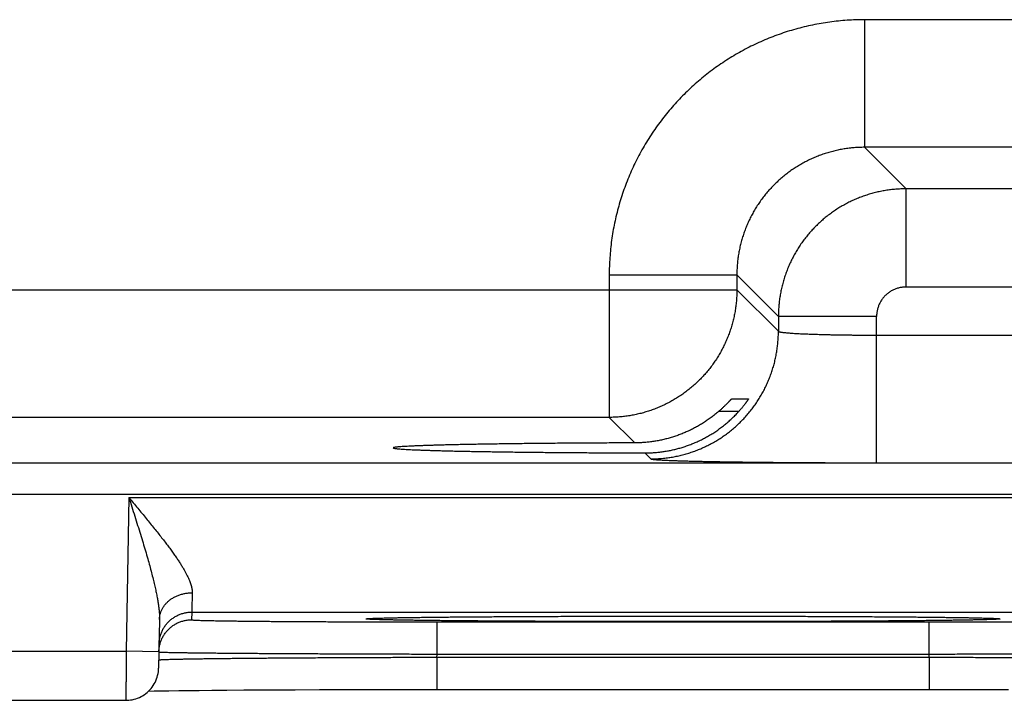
# Model space of a CAD drawing. Header units: inches. Extents: x 0 to 34, y 0 to 22.
# Tile 63 of 105: x 16.155 to 16.756, y 15.451 to 15.866. Entities that reach past the tile are written whole.
import ezdxf

# ---------------------------------------------------------------- set-up
doc = ezdxf.new("R2010")
doc.units = ezdxf.units.IN
doc.header["$LTSCALE"] = 1.87
doc.header["$MEASUREMENT"] = 0
doc.layers.get('0').update_dxf_attribs({"linetype": 'CONTINUOUS'})

msp = doc.modelspace()

# ---------------------------------------------------------------- linework, layer by layer
at = {"color": 7, "linetype": 'CONTINUOUS'}
for p, q in [((16.82137, 15.86637), (16.67106, 15.86637)), ((16.67106, 15.86637), (16.67106, 15.78839)), ((16.82137, 15.78839), (16.67106, 15.78839)), ((16.67106, 15.78839), (16.69643, 15.76302)), ((16.796, 15.76302), (16.69643, 15.76302)), ((16.69643, 15.70303), (16.69643, 15.76302)), ((16.51508, 15.7104), (16.59307, 15.7104)), ((16.51508, 15.7104), (16.51508, 15.62339)), ((16.59307, 15.7104), (16.61844, 15.68503)), ((16.59307, 15.7104), (16.59307, 15.70137)), ((15.96936, 15.70137), (16.59307, 15.70137)), ((16.59307, 15.70137), (16.61844, 15.676)), ((16.796, 15.70303), (16.69643, 15.70303)), ((16.67843, 15.68503), (16.61844, 15.68503)), ((16.61844, 15.68503), (16.61844, 15.676)), ((16.67843, 15.59565), (16.67843, 15.68503)), ((16.67843, 15.67364), (16.814, 15.67364)), ((16.58982, 15.63461), (16.60012, 15.63461)), ((16.59414, 15.62687), (16.58178, 15.62687)), ((16.51508, 15.62339), (16.04735, 15.62339)), ((16.51508, 15.62339), (16.53068, 15.60778)), ((16.5368, 15.60167), (16.54045, 15.59802)), ((13.33862, 15.59557), (20.72891, 15.59557)), ((16.67843, 15.59565), (16.814, 15.59565)), ((13.33862, 15.57655), (20.72891, 15.57655)), ((16.22154, 15.5744), (16.2199, 15.4805)), ((16.22154, 15.5744), (16.89889, 15.5744)), ((16.24025, 15.49991), (16.23973, 15.47016)), ((16.25998, 15.5044), (16.2599, 15.49972)), ((16.25998, 15.5044), (16.86045, 15.5044)), ((16.36874, 15.50048), (16.36874, 15.50048)), ((16.36874, 15.50048), (16.36876, 15.50048)), ((16.36876, 15.50048), (16.36883, 15.50049)), ((16.36883, 15.50049), (16.36895, 15.5005)), ((16.36895, 15.5005), (16.36912, 15.50051)), ((16.36912, 15.50051), (16.36934, 15.50052)), ((16.36934, 15.50052), (16.3696, 15.50054)), ((16.3696, 15.50054), (16.37007, 15.50056)), ((16.37007, 15.50056), (16.37065, 15.50059)), ((16.37065, 15.50059), (16.37157, 15.50063)), ((16.37157, 15.50063), (16.37268, 15.50067)), ((16.37268, 15.50067), (16.37438, 15.50073)), ((16.37438, 15.50073), (16.37661, 15.50079)), ((16.37661, 15.50079), (16.37968, 15.50087)), ((16.37968, 15.50087), (16.3828, 15.50093)), ((16.3828, 15.50093), (16.38663, 15.50101)), ((16.38663, 15.50101), (16.39133, 15.50108)), ((16.39133, 15.50108), (16.39706, 15.50117)), ((16.39706, 15.50117), (16.40397, 15.50126)), ((16.40397, 15.50126), (16.41234, 15.50135)), ((16.41234, 15.50135), (16.41983, 15.50142)), ((16.41983, 15.50142), (16.42876, 15.5015)), ((16.42876, 15.5015), (16.43982, 15.50158)), ((16.43982, 15.50158), (16.44899, 15.50164)), ((16.44899, 15.50164), (16.45949, 15.5017)), ((16.45949, 15.5017), (16.47039, 15.50176)), ((16.47039, 15.50176), (16.48162, 15.5018)), ((16.48162, 15.5018), (16.49319, 15.50184)), ((16.49319, 15.50184), (16.50502, 15.50188)), ((16.50502, 15.50188), (16.51709, 15.50191)), ((16.51709, 15.50191), (16.52935, 15.50193)), ((16.52935, 15.50193), (16.54173, 15.50194)), ((16.54173, 15.50194), (16.55419, 15.50195)), ((16.55419, 15.50195), (16.56622, 15.50195)), ((16.56622, 15.50195), (16.57867, 15.50194)), ((16.57867, 15.50194), (16.59104, 15.50193)), ((16.59104, 15.50193), (16.60328, 15.50191)), ((16.60328, 15.50191), (16.61535, 15.50188)), ((16.61535, 15.50188), (16.62719, 15.50184)), ((16.62719, 15.50184), (16.63876, 15.5018)), ((16.63876, 15.5018), (16.64999, 15.50176)), ((16.64999, 15.50176), (16.66083, 15.5017)), ((16.66083, 15.5017), (16.67131, 15.50164)), ((16.67131, 15.50164), (16.68083, 15.50158)), ((16.68083, 15.50158), (16.69279, 15.50149)), ((16.69279, 15.50149), (16.7023, 15.50141)), ((16.7023, 15.50141), (16.71009, 15.50133)), ((16.71009, 15.50133), (16.71671, 15.50125)), ((16.71671, 15.50125), (16.72242, 15.50118)), ((16.72242, 15.50118), (16.72877, 15.50109)), ((16.72877, 15.50109), (16.73385, 15.501)), ((16.73385, 15.501), (16.7379, 15.50093)), ((16.7379, 15.50093), (16.7412, 15.50086)), ((16.7412, 15.50086), (16.74389, 15.50079)), ((16.74389, 15.50079), (16.74604, 15.50073)), ((16.74604, 15.50073), (16.74773, 15.50067)), ((16.74773, 15.50067), (16.74907, 15.50062)), ((16.74907, 15.50062), (16.74987, 15.50059)), ((16.74987, 15.50059), (16.75051, 15.50056)), ((16.75051, 15.50056), (16.75085, 15.50054)), ((16.75085, 15.50054), (16.75112, 15.50052)), ((16.75112, 15.50052), (16.75134, 15.50051)), ((16.75134, 15.50051), (16.7515, 15.50049)), ((16.75166, 15.50048), (16.75169, 15.50048)), ((16.40985, 15.49841), (16.71058, 15.49841)), ((16.40985, 15.47876), (16.40985, 15.49841)), ((16.71058, 15.47876), (16.71058, 15.49841)), ((15.97053, 15.4805), (16.2199, 15.4805)), ((16.2399, 15.48016), (16.2199, 15.4805)), ((16.40982, 15.47683), (16.71061, 15.47683)), ((16.40982, 15.47683), (16.40982, 15.45718)), ((16.40985, 15.47876), (16.71058, 15.47876)), ((16.71062, 15.47683), (16.71062, 15.45718)), ((16.24596, 15.45636), (16.25207, 15.45645)), ((16.25207, 15.45645), (16.25788, 15.45652)), ((16.25788, 15.45652), (16.26458, 15.45659)), ((16.26458, 15.45659), (16.27234, 15.45667)), ((16.27234, 15.45667), (16.28136, 15.45675)), ((16.28136, 15.45675), (16.29188, 15.45682)), ((16.29188, 15.45682), (16.30094, 15.45688)), ((16.30094, 15.45688), (16.31124, 15.45694)), ((16.31124, 15.45694), (16.32325, 15.457)), ((16.32325, 15.457), (16.33797, 15.45706)), ((16.33797, 15.45706), (16.34948, 15.4571)), ((16.34948, 15.4571), (16.36136, 15.45713)), ((16.36136, 15.45713), (16.37332, 15.45715)), ((16.37332, 15.45715), (16.38547, 15.45717)), ((16.38547, 15.45717), (16.39773, 15.45718)), ((16.39773, 15.45718), (16.71062, 15.45718)), ((16.71062, 15.45718), (16.72268, 15.45718)), ((16.72268, 15.45718), (16.73493, 15.45717)), ((16.73493, 15.45717), (16.74708, 15.45715)), ((16.74708, 15.45715), (16.75907, 15.45713)), ((15.9707, 15.4505), (16.21973, 15.4505)), ((16.23364, 15.45614), (16.23702, 15.45621)), ((16.23702, 15.45621), (16.24104, 15.45628)), ((16.24104, 15.45628), (16.24596, 15.45636))]:
    msp.add_line(p, q, dxfattribs=at)
for points in [[(16.7515, 15.50049), (16.75162, 15.50049), (16.75166, 15.50048)], [(16.21973, 15.4505), (16.2203, 15.45051), (16.22143, 15.45058), (16.22255, 15.4507), (16.22366, 15.45089), (16.22476, 15.45115), (16.22585, 15.45146), (16.22691, 15.45184), (16.22795, 15.45227), (16.22897, 15.45277), (16.22996, 15.45332), (16.23091, 15.45392), (16.23183, 15.45458), (16.23271, 15.45529), (16.23355, 15.45604), (16.23434, 15.45685), (16.23509, 15.45769), (16.23579, 15.45858), (16.23643, 15.45951), (16.23703, 15.46047), (16.23757, 15.46146), (16.23805, 15.46248), (16.23847, 15.46353), (16.23884, 15.4646), (16.23914, 15.46569), (16.23938, 15.46679), (16.23956, 15.4679), (16.23967, 15.46903), (16.23973, 15.47016)]]:
    msp.add_lwpolyline(points, dxfattribs=at)
for points, knots in [([(16.67106, 15.86637), (16.66929, 15.86637), (16.66575, 15.86631), (16.66043, 15.86604), (16.65513, 15.86559), (16.64984, 15.86495), (16.64457, 15.86414), (16.63934, 15.86315), (16.63414, 15.86197), (16.62899, 15.86063), (16.62388, 15.8591), (16.61883, 15.8574), (16.61384, 15.85553), (16.60892, 15.85349), (16.60407, 15.85129), (16.59929, 15.84892), (16.59461, 15.84639), (16.59001, 15.8437), (16.5855, 15.84085), (16.5811, 15.83786), (16.5768, 15.83471), (16.57261, 15.83142), (16.56853, 15.82799), (16.56458, 15.82442), (16.56075, 15.82072), (16.55704, 15.81688), (16.55348, 15.81293), (16.55004, 15.80885), (16.54675, 15.80466), (16.5436, 15.80037), (16.54061, 15.79596), (16.53776, 15.79146), (16.53507, 15.78686), (16.53254, 15.78217), (16.53017, 15.7774), (16.52797, 15.77255), (16.52593, 15.76762), (16.52406, 15.76263), (16.52236, 15.75758), (16.52083, 15.75248), (16.51949, 15.74732), (16.51831, 15.74212), (16.51732, 15.73689), (16.5165, 15.73162), (16.51587, 15.72633), (16.51542, 15.72103), (16.51515, 15.71571), (16.51508, 15.71217), (16.51508, 15.7104)], [0, 0, 0, 0, 0.021679, 0.043391, 0.065125, 0.086868, 0.108612, 0.130348, 0.152083, 0.173825, 0.195576, 0.217329, 0.239078, 0.260824, 0.282566, 0.304307, 0.326048, 0.34779, 0.369532, 0.391275, 0.413018, 0.43476, 0.456502, 0.478244, 0.499987, 0.521728, 0.54347, 0.565212, 0.586954, 0.608697, 0.63044, 0.652182, 0.673925, 0.695668, 0.717409, 0.73915, 0.760892, 0.782639, 0.804392, 0.826144, 0.847888, 0.869627, 0.891369, 0.913118, 0.934866, 0.956604, 0.978319, 1, 1, 1, 1]), ([(16.67106, 15.78839), (16.67001, 15.78839), (16.66792, 15.78834), (16.66478, 15.78816), (16.66165, 15.78784), (16.65854, 15.7874), (16.65545, 15.78683), (16.65238, 15.78614), (16.64935, 15.78533), (16.64635, 15.7844), (16.64339, 15.78334), (16.64047, 15.78217), (16.63761, 15.78088), (16.6348, 15.77948), (16.63205, 15.77797), (16.62936, 15.77634), (16.62674, 15.77461), (16.62419, 15.77277), (16.62172, 15.77084), (16.61932, 15.7688), (16.61702, 15.76667), (16.61479, 15.76445), (16.61266, 15.76214), (16.61063, 15.75975), (16.60869, 15.75728), (16.60686, 15.75473), (16.60512, 15.75211), (16.6035, 15.74942), (16.60198, 15.74667), (16.60058, 15.74386), (16.59929, 15.74099), (16.59812, 15.73808), (16.59706, 15.73512), (16.59613, 15.73212), (16.59531, 15.72908), (16.59462, 15.72601), (16.59406, 15.72292), (16.59362, 15.71981), (16.5933, 15.71668), (16.59311, 15.71354), (16.59307, 15.71145), (16.59307, 15.7104)], [0, 0, 0, 0, 0.025651, 0.0513, 0.076947, 0.102591, 0.128237, 0.153883, 0.179527, 0.205168, 0.230806, 0.256442, 0.282076, 0.307709, 0.333341, 0.358973, 0.384606, 0.410237, 0.435867, 0.461498, 0.487129, 0.512759, 0.538389, 0.564021, 0.589654, 0.615288, 0.640922, 0.666557, 0.692194, 0.717832, 0.74347, 0.769112, 0.794758, 0.820409, 0.846064, 0.871721, 0.897376, 0.923029, 0.948682, 0.974339, 1, 1, 1, 1]), ([(16.69643, 15.76302), (16.69538, 15.76302), (16.69329, 15.76297), (16.69015, 15.76278), (16.68702, 15.76247), (16.68391, 15.76202), (16.68082, 15.76146), (16.67776, 15.76076), (16.67472, 15.75995), (16.67172, 15.75901), (16.66876, 15.75796), (16.66584, 15.75678), (16.66298, 15.75549), (16.66017, 15.75409), (16.65742, 15.75257), (16.65473, 15.75095), (16.65211, 15.74922), (16.64957, 15.74738), (16.64709, 15.74544), (16.6447, 15.74341), (16.64239, 15.74128), (16.64017, 15.73906), (16.63804, 15.73675), (16.63601, 15.73436), (16.63407, 15.73188), (16.63223, 15.72933), (16.6305, 15.72671), (16.62887, 15.72402), (16.62736, 15.72127), (16.62595, 15.71846), (16.62466, 15.71559), (16.62349, 15.71268), (16.62244, 15.70972), (16.6215, 15.70672), (16.62069, 15.70368), (16.62, 15.70062), (16.61943, 15.69753), (16.61899, 15.69442), (16.61867, 15.6913), (16.61848, 15.68817), (16.61844, 15.68607), (16.61844, 15.68503)], [0, 0, 0, 0, 0.025649, 0.051299, 0.076949, 0.102599, 0.12825, 0.153902, 0.179554, 0.205206, 0.230861, 0.256516, 0.282163, 0.307798, 0.333428, 0.359062, 0.384696, 0.410327, 0.435953, 0.461578, 0.487206, 0.512843, 0.538488, 0.564134, 0.589778, 0.615424, 0.641077, 0.666731, 0.692383, 0.718035, 0.74369, 0.769342, 0.794985, 0.820622, 0.846261, 0.871901, 0.897532, 0.923151, 0.948764, 0.974379, 1, 1, 1, 1]), ([(16.59307, 15.70137), (16.59307, 15.70033), (16.59303, 15.69823), (16.59284, 15.6951), (16.59252, 15.69197), (16.59208, 15.68886), (16.59151, 15.68577), (16.59082, 15.68271), (16.59001, 15.67967), (16.58907, 15.67667), (16.58802, 15.67371), (16.58684, 15.6708), (16.58555, 15.66794), (16.58415, 15.66513), (16.58263, 15.66237), (16.58101, 15.65969), (16.57928, 15.65706), (16.57744, 15.65452), (16.5755, 15.65204), (16.57346, 15.64965), (16.57133, 15.64734), (16.56911, 15.64512), (16.5668, 15.64299), (16.56441, 15.64095), (16.56194, 15.63902), (16.55939, 15.63718), (16.55677, 15.63545), (16.55408, 15.63382), (16.55133, 15.63231), (16.54852, 15.6309), (16.54565, 15.62961), (16.54274, 15.62844), (16.53978, 15.62738), (16.53678, 15.62645), (16.53375, 15.62563), (16.53068, 15.62494), (16.52759, 15.62438), (16.52448, 15.62394), (16.52136, 15.62362), (16.51822, 15.62343), (16.51613, 15.62339), (16.51508, 15.62339)], [0, 0, 0, 0, 0.02564, 0.05128, 0.076921, 0.102562, 0.128203, 0.153844, 0.179486, 0.205128, 0.23077, 0.256413, 0.282055, 0.307698, 0.333341, 0.358984, 0.384628, 0.410271, 0.435915, 0.461558, 0.487202, 0.512845, 0.538489, 0.564132, 0.589776, 0.615419, 0.641062, 0.666705, 0.692348, 0.71799, 0.743634, 0.769276, 0.794917, 0.820558, 0.846199, 0.871842, 0.897484, 0.923122, 0.948753, 0.974378, 1, 1, 1, 1]), ([(16.69643, 15.70303), (16.69608, 15.70303), (16.69539, 15.703), (16.69435, 15.70292), (16.69332, 15.70276), (16.69229, 15.70255), (16.69128, 15.70228), (16.69028, 15.70195), (16.6893, 15.70157), (16.68835, 15.70112), (16.68743, 15.70063), (16.68654, 15.70008), (16.68568, 15.69947), (16.68486, 15.69882), (16.68407, 15.69813), (16.68333, 15.69739), (16.68263, 15.6966), (16.68198, 15.69578), (16.68138, 15.69492), (16.68083, 15.69403), (16.68034, 15.69311), (16.67989, 15.69216), (16.67951, 15.69118), (16.67918, 15.69018), (16.67891, 15.68917), (16.67869, 15.68814), (16.67854, 15.68711), (16.67845, 15.68607), (16.67843, 15.68537), (16.67843, 15.68503)], [0, 0, 0, 0, 0.036709, 0.073587, 0.110586, 0.147665, 0.184784, 0.221901, 0.258985, 0.296046, 0.333105, 0.370177, 0.407259, 0.444342, 0.481418, 0.518492, 0.55557, 0.592653, 0.629736, 0.666809, 0.703866, 0.740926, 0.778015, 0.815145, 0.85228, 0.889378, 0.926393, 0.963283, 1, 1, 1, 1]), ([(16.54045, 15.59802), (16.5415, 15.59802), (16.54359, 15.59806), (16.54673, 15.59825), (16.54985, 15.59857), (16.55296, 15.59901), (16.55605, 15.59958), (16.55912, 15.60027), (16.56215, 15.60108), (16.56515, 15.60202), (16.56811, 15.60307), (16.57103, 15.60424), (16.57389, 15.60553), (16.5767, 15.60694), (16.57945, 15.60845), (16.58214, 15.61008), (16.58476, 15.61181), (16.58731, 15.61365), (16.58978, 15.61559), (16.59218, 15.61762), (16.59448, 15.61975), (16.59671, 15.62197), (16.59884, 15.62428), (16.60087, 15.62668), (16.60281, 15.62915), (16.60465, 15.6317), (16.60638, 15.63432), (16.608, 15.63701), (16.60952, 15.63976), (16.61092, 15.64257), (16.61221, 15.64543), (16.61339, 15.64835), (16.61444, 15.65131), (16.61538, 15.6543), (16.61619, 15.65734), (16.61688, 15.6604), (16.61745, 15.66349), (16.61789, 15.6666), (16.61821, 15.66973), (16.6184, 15.67286), (16.61844, 15.67496), (16.61844, 15.676)], [0, 0, 0, 0, 0.025639, 0.051278, 0.076917, 0.102557, 0.128197, 0.153837, 0.179478, 0.205119, 0.23076, 0.256401, 0.282043, 0.307684, 0.333326, 0.358968, 0.38461, 0.410253, 0.435895, 0.461538, 0.48718, 0.512822, 0.538465, 0.564107, 0.58975, 0.615392, 0.641034, 0.666676, 0.692318, 0.717959, 0.743601, 0.769242, 0.794883, 0.820523, 0.846164, 0.871804, 0.897444, 0.923083, 0.948722, 0.974361, 1, 1, 1, 1]), ([(16.61844, 15.676), (16.61846, 15.67596), (16.61857, 15.67587), (16.61879, 15.67578), (16.61911, 15.67568), (16.61955, 15.67558), (16.62009, 15.67548), (16.62075, 15.67538), (16.62151, 15.67528), (16.62237, 15.67519), (16.62334, 15.67509), (16.62442, 15.675), (16.62559, 15.6749), (16.62686, 15.67481), (16.62823, 15.67473), (16.62969, 15.67464), (16.63125, 15.67456), (16.63289, 15.67448), (16.63461, 15.6744), (16.63642, 15.67433), (16.6383, 15.67425), (16.64026, 15.67419), (16.64229, 15.67412), (16.64439, 15.67406), (16.64655, 15.674), (16.64877, 15.67395), (16.65104, 15.6739), (16.65337, 15.67386), (16.65574, 15.67382), (16.65815, 15.67378), (16.6606, 15.67375), (16.66308, 15.67372), (16.6656, 15.67369), (16.66814, 15.67367), (16.6707, 15.67366), (16.67327, 15.67365), (16.67585, 15.67364), (16.67757, 15.67364), (16.67843, 15.67364)], [0, 0, 0, 0, 0.002411, 0.006344, 0.011995, 0.019417, 0.028621, 0.039606, 0.052358, 0.066859, 0.083083, 0.101004, 0.12059, 0.141806, 0.164613, 0.18897, 0.214829, 0.242144, 0.27086, 0.300929, 0.332297, 0.364911, 0.398711, 0.43363, 0.469593, 0.506523, 0.544344, 0.582996, 0.622419, 0.662553, 0.703333, 0.744679, 0.78651, 0.828742, 0.871293, 0.914076, 0.957009, 1, 1, 1, 1]), ([(16.58178, 15.62687), (16.58203, 15.62709), (16.58252, 15.62752), (16.58323, 15.62816), (16.58391, 15.62878), (16.58455, 15.62937), (16.58516, 15.62995), (16.58572, 15.63049), (16.58625, 15.63101), (16.58674, 15.63149), (16.58719, 15.63194), (16.58759, 15.63236), (16.58796, 15.63274), (16.58829, 15.63308), (16.58858, 15.63338), (16.58884, 15.63365), (16.58907, 15.63388), (16.58926, 15.63408), (16.58942, 15.63424), (16.58955, 15.63438), (16.58966, 15.63448), (16.58973, 15.63455), (16.58978, 15.63459), (16.58981, 15.63461), (16.58982, 15.63461)], [0, 0, 0, 0, 0.088931, 0.174829, 0.257245, 0.335801, 0.410454, 0.481051, 0.547236, 0.608744, 0.665527, 0.717548, 0.764763, 0.807254, 0.845074, 0.878393, 0.907286, 0.931954, 0.952524, 0.969166, 0.982069, 0.991381, 0.99729, 1, 1, 1, 1]), ([(16.60012, 15.63461), (16.60012, 15.63461), (16.60012, 15.63458), (16.6001, 15.63455), (16.60006, 15.63446), (16.6, 15.63436), (16.59991, 15.63421), (16.5998, 15.63404), (16.59966, 15.63383), (16.5995, 15.63359), (16.59931, 15.63331), (16.59909, 15.63299), (16.59884, 15.63264), (16.59856, 15.63225), (16.59825, 15.63183), (16.59791, 15.63138), (16.59754, 15.6309), (16.59714, 15.63039), (16.59671, 15.62985), (16.59624, 15.62929), (16.59575, 15.6287), (16.59524, 15.6281), (16.5947, 15.62749), (16.59433, 15.62708), (16.59414, 15.62687)], [0, 0, 0, 0, 0.001564, 0.006454, 0.015157, 0.02786, 0.044689, 0.06581, 0.091307, 0.121308, 0.155886, 0.195096, 0.238997, 0.287544, 0.340764, 0.398514, 0.460752, 0.527239, 0.597835, 0.672201, 0.750067, 0.830946, 0.914422, 1, 1, 1, 1]), ([(16.56022, 15.60524), (16.56111, 15.60552), (16.5629, 15.60611), (16.56554, 15.60711), (16.56816, 15.6082), (16.57076, 15.6094), (16.57331, 15.6107), (16.57583, 15.6121), (16.57832, 15.61361), (16.58075, 15.61521), (16.58314, 15.61691), (16.58547, 15.61871), (16.58774, 15.62061), (16.58995, 15.62261), (16.59209, 15.62469), (16.59346, 15.62614), (16.59414, 15.62687)], [0, 0, 0, 0, 0.069136, 0.138621, 0.208415, 0.2785, 0.348981, 0.419848, 0.491067, 0.562688, 0.634741, 0.70715, 0.779859, 0.852937, 0.92634, 1, 1, 1, 1]), ([(16.58178, 15.62687), (16.58105, 15.62625), (16.57958, 15.62503), (16.57732, 15.62328), (16.575, 15.62162), (16.57263, 15.62006), (16.57022, 15.61858), (16.56777, 15.61721), (16.56529, 15.61592), (16.56277, 15.61473), (16.56107, 15.614), (16.56022, 15.61365)], [0, 0, 0, 0, 0.113112, 0.225763, 0.337878, 0.449499, 0.560658, 0.671269, 0.781368, 0.890975, 1, 1, 1, 1]), ([(16.56022, 15.61365), (16.55936, 15.6133), (16.55763, 15.61262), (16.555, 15.61171), (16.55236, 15.61089), (16.5497, 15.61017), (16.54702, 15.60954), (16.54432, 15.60901), (16.54161, 15.60857), (16.53889, 15.60822), (16.53616, 15.60798), (16.53343, 15.60782), (16.5316, 15.60779), (16.53068, 15.60778)], [0, 0, 0, 0, 0.092045, 0.183763, 0.275114, 0.366132, 0.456967, 0.547658, 0.638188, 0.728594, 0.819036, 0.90951, 1, 1, 1, 1]), ([(16.53068, 15.60778), (16.52877, 15.60778), (16.52494, 15.60777), (16.51923, 15.60774), (16.51356, 15.60772), (16.50795, 15.60769), (16.50239, 15.60766), (16.49689, 15.60762), (16.49146, 15.60759), (16.48611, 15.60755), (16.48084, 15.6075), (16.47565, 15.60745), (16.47056, 15.6074), (16.46556, 15.60735), (16.46067, 15.60729), (16.45589, 15.60724), (16.45122, 15.60717), (16.44667, 15.60711), (16.44224, 15.60704), (16.43794, 15.60697), (16.43378, 15.6069), (16.42975, 15.60683), (16.42587, 15.60675), (16.42213, 15.60667), (16.41854, 15.60659), (16.41511, 15.60651), (16.41184, 15.60643), (16.40873, 15.60634), (16.40578, 15.60625), (16.403, 15.60616), (16.4004, 15.60607), (16.39796, 15.60598), (16.39571, 15.60588), (16.39363, 15.60579), (16.39174, 15.60569), (16.39003, 15.6056), (16.38851, 15.6055), (16.38717, 15.6054), (16.38603, 15.6053), (16.38507, 15.6052), (16.38431, 15.6051), (16.38371, 15.60501), (16.38337, 15.6049), (16.3831, 15.60484), (16.38309, 15.60475), (16.38309, 15.60474)], [0, 0, 0, 0, 0.038942, 0.07763, 0.116005, 0.154044, 0.191694, 0.228914, 0.265673, 0.301916, 0.337619, 0.372733, 0.407219, 0.44105, 0.474173, 0.506568, 0.538191, 0.569005, 0.598986, 0.628089, 0.656294, 0.683565, 0.709868, 0.735184, 0.759475, 0.782723, 0.804899, 0.825975, 0.845938, 0.864756, 0.882414, 0.898894, 0.914172, 0.928239, 0.941075, 0.952667, 0.963006, 0.972076, 0.979874, 0.986389, 0.991619, 0.995564, 0.998233, 0.999681, 1, 1, 1, 1]), ([(16.38309, 15.60474), (16.38309, 15.60472), (16.38311, 15.60462), (16.38338, 15.60457), (16.38374, 15.60445), (16.38434, 15.60437), (16.38512, 15.60426), (16.38609, 15.60417), (16.38724, 15.60407), (16.38859, 15.60397), (16.39012, 15.60387), (16.39184, 15.60377), (16.39375, 15.60368), (16.39583, 15.60358), (16.3981, 15.60349), (16.40054, 15.6034), (16.40316, 15.60331), (16.40594, 15.60322), (16.4089, 15.60313), (16.41202, 15.60304), (16.4153, 15.60296), (16.41874, 15.60287), (16.42234, 15.60279), (16.42608, 15.60272), (16.42998, 15.60264), (16.43401, 15.60257), (16.43818, 15.60249), (16.44249, 15.60243), (16.44692, 15.60236), (16.45148, 15.60229), (16.45616, 15.60223), (16.46095, 15.60217), (16.46584, 15.60212), (16.47084, 15.60207), (16.47594, 15.60202), (16.48113, 15.60197), (16.48641, 15.60192), (16.49177, 15.60188), (16.4972, 15.60185), (16.5027, 15.60181), (16.50826, 15.60178), (16.51388, 15.60175), (16.51955, 15.60173), (16.52527, 15.6017), (16.53102, 15.60169), (16.53487, 15.60168), (16.5368, 15.60167)], [0, 0, 0, 0, 0.000359, 0.001812, 0.004445, 0.008302, 0.013394, 0.01972, 0.027276, 0.036057, 0.046051, 0.057252, 0.069645, 0.083217, 0.097957, 0.113843, 0.130865, 0.149, 0.168226, 0.18853, 0.20988, 0.232262, 0.255647, 0.280006, 0.305322, 0.331557, 0.35869, 0.38669, 0.41552, 0.44516, 0.475565, 0.506712, 0.538564, 0.571079, 0.604236, 0.637985, 0.672297, 0.707136, 0.742451, 0.778223, 0.814397, 0.85094, 0.887817, 0.924973, 0.962385, 1, 1, 1, 1]), ([(16.5368, 15.60167), (16.53768, 15.60167), (16.53944, 15.6017), (16.54208, 15.60182), (16.54471, 15.60204), (16.54733, 15.60235), (16.54993, 15.60274), (16.55253, 15.60323), (16.55511, 15.6038), (16.55768, 15.60447), (16.55937, 15.60497), (16.56022, 15.60524)], [0, 0, 0, 0, 0.111186, 0.222222, 0.333099, 0.443931, 0.554826, 0.665779, 0.776903, 0.88831, 1, 1, 1, 1]), ([(16.54045, 15.59802), (16.5405, 15.59797), (16.54068, 15.59791), (16.54102, 15.59783), (16.54154, 15.59775), (16.54222, 15.59767), (16.54308, 15.59759), (16.5441, 15.5975), (16.54529, 15.59742), (16.54665, 15.59734), (16.54817, 15.59726), (16.54985, 15.59718), (16.55169, 15.5971), (16.5537, 15.59703), (16.55585, 15.59695), (16.55816, 15.59688), (16.56062, 15.5968), (16.56323, 15.59673), (16.56598, 15.59666), (16.56887, 15.59659), (16.5719, 15.59653), (16.57506, 15.59646), (16.57835, 15.5964), (16.58176, 15.59634), (16.58529, 15.59628), (16.58895, 15.59622), (16.59271, 15.59617), (16.59658, 15.59612), (16.60055, 15.59607), (16.60461, 15.59602), (16.60877, 15.59598), (16.61302, 15.59594), (16.61735, 15.5959), (16.62175, 15.59586), (16.62622, 15.59583), (16.63077, 15.5958), (16.63537, 15.59577), (16.64002, 15.59574), (16.64472, 15.59572), (16.64946, 15.5957), (16.65424, 15.59569), (16.65905, 15.59567), (16.66388, 15.59566), (16.66873, 15.59565), (16.67358, 15.59565), (16.67681, 15.59565), (16.67843, 15.59565)], [0, 0, 0, 0, 0.00138, 0.003934, 0.007707, 0.012704, 0.018924, 0.02636, 0.035009, 0.04486, 0.055901, 0.068115, 0.081484, 0.095996, 0.111639, 0.128389, 0.146223, 0.165117, 0.185054, 0.20601, 0.227955, 0.250859, 0.274693, 0.299432, 0.325049, 0.351507, 0.37877, 0.406804, 0.435579, 0.465059, 0.495205, 0.525977, 0.557335, 0.589244, 0.621669, 0.654569, 0.687908, 0.721636, 0.7557, 0.790054, 0.824669, 0.859514, 0.894535, 0.929668, 0.964846, 1, 1, 1, 1]), ([(16.22154, 15.5744), (16.22215, 15.57248), (16.22336, 15.56867), (16.22516, 15.563), (16.22691, 15.55743), (16.22858, 15.55202), (16.23017, 15.54682), (16.23165, 15.54184), (16.23302, 15.53714), (16.23426, 15.53271), (16.23537, 15.52857), (16.23635, 15.52472), (16.23721, 15.52116), (16.23795, 15.51788), (16.23857, 15.51486), (16.23908, 15.5121), (16.23949, 15.50958), (16.2398, 15.50728), (16.24003, 15.50518), (16.24018, 15.50328), (16.24025, 15.50154), (16.24025, 15.50044), (16.24025, 15.49991)], [0, 0, 0, 0, 0.078325, 0.155796, 0.231751, 0.3055, 0.376355, 0.443825, 0.507547, 0.567302, 0.622959, 0.674509, 0.722017, 0.765623, 0.805516, 0.8419, 0.875003, 0.905051, 0.932311, 0.957054, 0.979532, 1, 1, 1, 1]), ([(16.22154, 15.5744), (16.22244, 15.57332), (16.22424, 15.57117), (16.22692, 15.56795), (16.22955, 15.56478), (16.23213, 15.56165), (16.23464, 15.55859), (16.23705, 15.5556), (16.23936, 15.55271), (16.24155, 15.54992), (16.24363, 15.54723), (16.24557, 15.54466), (16.24738, 15.54221), (16.24906, 15.53987), (16.2506, 15.53766), (16.25201, 15.53556), (16.25329, 15.53357), (16.25445, 15.53169), (16.25548, 15.52993), (16.2564, 15.52826), (16.25721, 15.5267), (16.2579, 15.52522), (16.2585, 15.52384), (16.25901, 15.52254), (16.25942, 15.52132), (16.25974, 15.52017), (16.25998, 15.51909), (16.26015, 15.51807), (16.26024, 15.51711), (16.26025, 15.51649), (16.26024, 15.51619)], [0, 0, 0, 0, 0.059699, 0.118952, 0.177449, 0.234886, 0.290951, 0.345331, 0.397752, 0.448032, 0.496022, 0.541614, 0.58476, 0.625431, 0.663631, 0.699408, 0.732821, 0.763944, 0.792875, 0.819722, 0.844591, 0.867602, 0.888881, 0.908554, 0.926741, 0.94357, 0.959175, 0.97369, 0.987252, 1, 1, 1, 1]), ([(16.24025, 15.49991), (16.24025, 15.50022), (16.24028, 15.50084), (16.24039, 15.50176), (16.24056, 15.50267), (16.24079, 15.50357), (16.24108, 15.50447), (16.24143, 15.50534), (16.24184, 15.5062), (16.24231, 15.50704), (16.24283, 15.50785), (16.2434, 15.50864), (16.24403, 15.5094), (16.24471, 15.51013), (16.24543, 15.51083), (16.2462, 15.51149), (16.24701, 15.51212), (16.24787, 15.51271), (16.24876, 15.51325), (16.24969, 15.51376), (16.25065, 15.51422), (16.25164, 15.51463), (16.25266, 15.515), (16.2537, 15.51532), (16.25476, 15.51559), (16.25583, 15.51582), (16.25692, 15.51599), (16.25802, 15.51611), (16.25913, 15.51618), (16.25987, 15.5162), (16.26024, 15.51619)], [0, 0, 0, 0, 0.032391, 0.064827, 0.097351, 0.130006, 0.162832, 0.195867, 0.229144, 0.262694, 0.296544, 0.330717, 0.365228, 0.400093, 0.435318, 0.470908, 0.506861, 0.543173, 0.579833, 0.616829, 0.654144, 0.691755, 0.729641, 0.767774, 0.806125, 0.844663, 0.883355, 0.922165, 0.961059, 1, 1, 1, 1]), ([(16.26024, 15.51619), (16.26023, 15.51567), (16.26021, 15.51467), (16.26018, 15.51321), (16.26015, 15.51185), (16.26012, 15.51061), (16.26009, 15.50947), (16.26007, 15.50845), (16.26005, 15.50754), (16.26003, 15.50674), (16.26002, 15.50606), (16.26, 15.5055), (16.25999, 15.50505), (16.25999, 15.50473), (16.25998, 15.50452), (16.25998, 15.50443), (16.25998, 15.5044)], [0, 0, 0, 0, 0.132421, 0.256145, 0.370945, 0.476622, 0.572998, 0.659906, 0.737199, 0.804741, 0.862417, 0.910128, 0.947793, 0.975352, 0.992763, 1, 1, 1, 1]), ([(16.2399, 15.48016), (16.23991, 15.4805), (16.23994, 15.48121), (16.24005, 15.48228), (16.24022, 15.48338), (16.24046, 15.48447), (16.24075, 15.48554), (16.2411, 15.48659), (16.24151, 15.48762), (16.24198, 15.48863), (16.2425, 15.48961), (16.24307, 15.49056), (16.2437, 15.49147), (16.24438, 15.49235), (16.2451, 15.49319), (16.24587, 15.49399), (16.24668, 15.49475), (16.24754, 15.49546), (16.24843, 15.49612), (16.24936, 15.49673), (16.25032, 15.49729), (16.2513, 15.49779), (16.25232, 15.49824), (16.25336, 15.49863), (16.25442, 15.49897), (16.25549, 15.49924), (16.25658, 15.49945), (16.25768, 15.49961), (16.25879, 15.4997), (16.25953, 15.49972), (16.2599, 15.49972)], [0, 0, 0, 0, 0.033068, 0.068879, 0.104691, 0.140503, 0.176314, 0.212126, 0.247938, 0.28375, 0.319562, 0.355374, 0.391186, 0.426998, 0.46281, 0.498622, 0.534434, 0.570247, 0.606059, 0.641872, 0.677684, 0.713497, 0.74931, 0.785123, 0.820935, 0.856748, 0.892561, 0.928374, 0.964187, 1, 1, 1, 1]), ([(16.23998, 15.48475), (16.23999, 15.48512), (16.24002, 15.48586), (16.24013, 15.48696), (16.2403, 15.48806), (16.24054, 15.48914), (16.24083, 15.49021), (16.24118, 15.49127), (16.24159, 15.4923), (16.24206, 15.49331), (16.24258, 15.49429), (16.24316, 15.49524), (16.24378, 15.49615), (16.24446, 15.49703), (16.24518, 15.49787), (16.24595, 15.49867), (16.24677, 15.49943), (16.24762, 15.50014), (16.24851, 15.5008), (16.24944, 15.50141), (16.2504, 15.50197), (16.25139, 15.50247), (16.2524, 15.50292), (16.25344, 15.50331), (16.2545, 15.50364), (16.25557, 15.50392), (16.25666, 15.50413), (16.25776, 15.50429), (16.25887, 15.50438), (16.25961, 15.5044), (16.25998, 15.5044)], [0, 0, 0, 0, 0.035714, 0.071427, 0.107141, 0.142855, 0.178568, 0.214282, 0.249996, 0.28571, 0.321424, 0.357138, 0.392852, 0.428566, 0.46428, 0.499994, 0.535708, 0.571423, 0.607137, 0.642852, 0.678566, 0.714281, 0.749996, 0.785711, 0.821425, 0.85714, 0.892855, 0.92857, 0.964285, 1, 1, 1, 1]), ([(16.2599, 15.49972), (16.2599, 15.49969), (16.26007, 15.49967), (16.26028, 15.49962), (16.26075, 15.49958), (16.26135, 15.49954), (16.26213, 15.49949), (16.26309, 15.49945), (16.26421, 15.49941), (16.26551, 15.49936), (16.26698, 15.49932), (16.26861, 15.49928), (16.2704, 15.49924), (16.27236, 15.4992), (16.27448, 15.49916), (16.27676, 15.49912), (16.27919, 15.49908), (16.28177, 15.49904), (16.28451, 15.499), (16.28739, 15.49896), (16.29041, 15.49893), (16.29357, 15.49889), (16.29687, 15.49886), (16.3003, 15.49883), (16.30385, 15.49879), (16.30753, 15.49876), (16.31133, 15.49873), (16.31524, 15.4987), (16.31927, 15.49868), (16.3234, 15.49865), (16.32763, 15.49863), (16.33196, 15.4986), (16.33637, 15.49858), (16.34088, 15.49856), (16.34546, 15.49854), (16.35012, 15.49852), (16.35485, 15.4985), (16.35964, 15.49849), (16.36449, 15.49847), (16.3694, 15.49846), (16.37435, 15.49845), (16.37934, 15.49844), (16.38437, 15.49843), (16.38943, 15.49842), (16.39451, 15.49842), (16.39961, 15.49841), (16.40473, 15.49841), (16.40814, 15.49841), (16.40985, 15.49841)], [0, 0, 0, 0, 0.000655, 0.002427, 0.005351, 0.00943, 0.014662, 0.021041, 0.028558, 0.037209, 0.046984, 0.057874, 0.069861, 0.08293, 0.097064, 0.112251, 0.128473, 0.145712, 0.163944, 0.18315, 0.203311, 0.2244, 0.246392, 0.269261, 0.292981, 0.317525, 0.342866, 0.368973, 0.395816, 0.423362, 0.451581, 0.480439, 0.509904, 0.539939, 0.570508, 0.60158, 0.633123, 0.6651, 0.697467, 0.730182, 0.763204, 0.796496, 0.830024, 0.863758, 0.897664, 0.931701, 0.965828, 1, 1, 1, 1]), ([(16.56022, 15.49857), (16.55813, 15.49857), (16.55396, 15.49857), (16.5477, 15.49857), (16.54145, 15.49858), (16.53522, 15.49858), (16.52901, 15.49859), (16.52284, 15.4986), (16.51671, 15.49861), (16.51062, 15.49862), (16.50459, 15.49864), (16.49861, 15.49866), (16.4927, 15.49867), (16.48686, 15.49869), (16.4811, 15.49871), (16.47542, 15.49874), (16.46983, 15.49876), (16.46433, 15.49879), (16.45894, 15.49882), (16.45365, 15.49885), (16.44847, 15.49888), (16.4434, 15.49891), (16.43846, 15.49894), (16.43365, 15.49898), (16.42897, 15.49901), (16.42443, 15.49905), (16.42003, 15.49909), (16.41578, 15.49913), (16.41168, 15.49917), (16.40773, 15.49922), (16.40395, 15.49926), (16.40032, 15.4993), (16.39687, 15.49935), (16.39359, 15.4994), (16.39048, 15.49944), (16.38755, 15.49949), (16.3848, 15.49954), (16.38224, 15.49959), (16.37986, 15.49964), (16.37767, 15.49969), (16.37568, 15.49974), (16.37387, 15.4998), (16.37227, 15.49985), (16.37086, 15.4999), (16.36965, 15.49995), (16.36863, 15.5), (16.36783, 15.50007), (16.36719, 15.50009), (16.36685, 15.50019), (16.36653, 15.50016), (16.36653, 15.50035), (16.36685, 15.50032), (16.36719, 15.50042), (16.36783, 15.50045), (16.36835, 15.50049), (16.36868, 15.50051), (16.36874, 15.50051)], [0, 0, 0, 0, 0.031946, 0.063892, 0.095792, 0.127605, 0.159287, 0.190796, 0.222098, 0.253161, 0.283956, 0.314451, 0.344617, 0.374422, 0.403838, 0.432831, 0.461369, 0.489421, 0.516959, 0.543961, 0.570406, 0.596257, 0.621478, 0.646043, 0.66993, 0.693116, 0.715577, 0.737286, 0.758221, 0.77836, 0.797681, 0.816166, 0.833796, 0.850552, 0.866416, 0.881369, 0.895397, 0.908487, 0.920625, 0.931798, 0.941993, 0.951198, 0.959408, 0.966612, 0.972803, 0.977975, 0.982121, 0.98524, 0.987333, 0.988409, 0.988688, 0.989762, 0.991853, 0.99497, 0.999114, 1, 1, 1, 1]), ([(16.36874, 15.50051), (16.36902, 15.50053), (16.3697, 15.50056), (16.37085, 15.50062), (16.37226, 15.50067), (16.37387, 15.50072), (16.37567, 15.50077), (16.37767, 15.50082), (16.37986, 15.50088), (16.38223, 15.50093), (16.3848, 15.50098), (16.38755, 15.50103), (16.39047, 15.50107), (16.39358, 15.50112), (16.39686, 15.50117), (16.40032, 15.50121), (16.40394, 15.50126), (16.40772, 15.5013), (16.41167, 15.50134), (16.41577, 15.50139), (16.42002, 15.50143), (16.42442, 15.50146), (16.42896, 15.5015), (16.43364, 15.50154), (16.43845, 15.50157), (16.44339, 15.50161), (16.44846, 15.50164), (16.45364, 15.50167), (16.45893, 15.5017), (16.46433, 15.50173), (16.46983, 15.50175), (16.47542, 15.50178), (16.4811, 15.5018), (16.48687, 15.50182), (16.49271, 15.50184), (16.49862, 15.50186), (16.50459, 15.50188), (16.51063, 15.50189), (16.51671, 15.50191), (16.52284, 15.50192), (16.52902, 15.50193), (16.53522, 15.50193), (16.54145, 15.50194), (16.5477, 15.50195), (16.55396, 15.50195), (16.55813, 15.50195), (16.56022, 15.50195)], [0, 0, 0, 0, 0.004383, 0.010717, 0.018088, 0.026488, 0.035907, 0.046338, 0.05777, 0.070191, 0.083586, 0.097941, 0.113242, 0.129475, 0.146621, 0.164663, 0.18358, 0.203352, 0.22396, 0.245384, 0.2676, 0.290585, 0.314313, 0.338759, 0.363899, 0.38971, 0.416161, 0.443222, 0.470867, 0.499071, 0.527805, 0.557031, 0.586711, 0.616821, 0.647333, 0.678213, 0.709427, 0.740942, 0.772727, 0.804755, 0.837, 0.869427, 0.901988, 0.934636, 0.967322, 1, 1, 1, 1]), ([(16.56022, 15.50195), (16.5623, 15.50195), (16.56648, 15.50195), (16.57273, 15.50195), (16.57898, 15.50194), (16.58522, 15.50193), (16.59142, 15.50193), (16.59759, 15.50192), (16.60373, 15.50191), (16.60981, 15.50189), (16.61585, 15.50188), (16.62182, 15.50186), (16.62773, 15.50184), (16.63357, 15.50182), (16.63933, 15.5018), (16.64501, 15.50178), (16.6506, 15.50175), (16.6561, 15.50173), (16.66149, 15.5017), (16.66678, 15.50167), (16.67196, 15.50164), (16.67703, 15.50161), (16.68197, 15.50157), (16.68678, 15.50154), (16.69146, 15.5015), (16.696, 15.50146), (16.7004, 15.50143), (16.70466, 15.50139), (16.70876, 15.50134), (16.7127, 15.5013), (16.71649, 15.50126), (16.72011, 15.50121), (16.72356, 15.50117), (16.72684, 15.50112), (16.72995, 15.50107), (16.73288, 15.50103), (16.73563, 15.50098), (16.73819, 15.50093), (16.74057, 15.50088), (16.74276, 15.50082), (16.74476, 15.50077), (16.74656, 15.50072), (16.74817, 15.50067), (16.74958, 15.50062), (16.75073, 15.50056), (16.75141, 15.50053), (16.75169, 15.50051)], [0, 0, 0, 0, 0.032696, 0.065391, 0.09804, 0.130599, 0.163025, 0.195274, 0.227311, 0.259103, 0.290621, 0.321832, 0.352706, 0.383211, 0.413316, 0.44299, 0.472198, 0.500909, 0.529093, 0.556729, 0.583794, 0.610252, 0.636065, 0.661206, 0.685654, 0.709385, 0.732372, 0.754591, 0.776018, 0.796629, 0.816405, 0.835323, 0.853367, 0.870517, 0.886753, 0.902057, 0.916415, 0.929812, 0.942235, 0.95367, 0.964104, 0.973526, 0.981928, 0.989301, 0.995638, 1, 1, 1, 1]), ([(16.75169, 15.50051), (16.75175, 15.50051), (16.75208, 15.50049), (16.7526, 15.50045), (16.75324, 15.50042), (16.75359, 15.50032), (16.7539, 15.50035), (16.7539, 15.50016), (16.75359, 15.50019), (16.75324, 15.50009), (16.7526, 15.50007), (16.75181, 15.5), (16.75079, 15.49995), (16.74958, 15.4999), (16.74817, 15.49985), (16.74656, 15.4998), (16.74476, 15.49974), (16.74276, 15.49969), (16.74058, 15.49964), (16.7382, 15.49959), (16.73564, 15.49954), (16.73289, 15.49949), (16.72996, 15.49944), (16.72685, 15.4994), (16.72357, 15.49935), (16.72012, 15.4993), (16.7165, 15.49926), (16.71271, 15.49922), (16.70877, 15.49917), (16.70467, 15.49913), (16.70041, 15.49909), (16.69601, 15.49905), (16.69147, 15.49901), (16.68679, 15.49898), (16.68198, 15.49894), (16.67704, 15.49891), (16.67198, 15.49888), (16.6668, 15.49885), (16.6615, 15.49882), (16.65611, 15.49879), (16.65061, 15.49876), (16.64501, 15.49874), (16.63933, 15.49871), (16.63357, 15.49869), (16.62773, 15.49867), (16.62181, 15.49866), (16.61584, 15.49864), (16.60981, 15.49862), (16.60372, 15.49861), (16.59759, 15.4986), (16.59142, 15.49859), (16.58521, 15.49858), (16.57898, 15.49858), (16.57273, 15.49857), (16.56647, 15.49857), (16.5623, 15.49857), (16.56022, 15.49857)], [0, 0, 0, 0, 0.00091, 0.005056, 0.008175, 0.010268, 0.011344, 0.011623, 0.012697, 0.014788, 0.017905, 0.022048, 0.027216, 0.033405, 0.040607, 0.048814, 0.058018, 0.068209, 0.079379, 0.091515, 0.104602, 0.118628, 0.133578, 0.149439, 0.166192, 0.18382, 0.202303, 0.221622, 0.241757, 0.262689, 0.284396, 0.306854, 0.330038, 0.353923, 0.378487, 0.403705, 0.42955, 0.455991, 0.483001, 0.510558, 0.538633, 0.567189, 0.596189, 0.625609, 0.65542, 0.685592, 0.716091, 0.746883, 0.777938, 0.809232, 0.840738, 0.872421, 0.904235, 0.936135, 0.968072, 1, 1, 1, 1]), ([(16.71058, 15.49841), (16.71229, 15.49841), (16.71571, 15.49841), (16.72082, 15.49841), (16.72593, 15.49842), (16.73101, 15.49842), (16.73607, 15.49843), (16.74109, 15.49844), (16.74609, 15.49845), (16.75104, 15.49846), (16.75594, 15.49847), (16.76079, 15.49849), (16.76559, 15.4985), (16.77032, 15.49852), (16.77497, 15.49854), (16.77956, 15.49856), (16.78406, 15.49858), (16.78848, 15.4986), (16.7928, 15.49863), (16.79703, 15.49865), (16.80116, 15.49868), (16.80519, 15.4987), (16.8091, 15.49873), (16.8129, 15.49876), (16.81658, 15.49879), (16.82014, 15.49883), (16.82357, 15.49886), (16.82686, 15.49889), (16.83002, 15.49893), (16.83305, 15.49896), (16.83593, 15.499), (16.83866, 15.49904), (16.84124, 15.49908), (16.84367, 15.49912), (16.84595, 15.49916), (16.84807, 15.4992), (16.85003, 15.49924), (16.85183, 15.49928), (16.85346, 15.49932), (16.85492, 15.49936), (16.85622, 15.49941), (16.85735, 15.49945), (16.8583, 15.49949), (16.85909, 15.49954), (16.85968, 15.49958), (16.86015, 15.49962), (16.86036, 15.49967), (16.86054, 15.49969), (16.86054, 15.49972)], [0, 0, 0, 0, 0.034179, 0.068307, 0.102345, 0.13625, 0.169984, 0.203512, 0.236803, 0.269825, 0.302539, 0.334906, 0.366883, 0.398426, 0.429499, 0.460068, 0.490102, 0.519565, 0.548423, 0.576641, 0.604187, 0.631029, 0.657136, 0.682477, 0.707021, 0.730741, 0.75361, 0.775602, 0.796692, 0.816852, 0.836059, 0.854291, 0.87153, 0.887753, 0.90294, 0.917073, 0.930141, 0.942128, 0.953018, 0.962793, 0.971443, 0.978961, 0.985339, 0.990571, 0.99465, 0.997574, 0.999345, 1, 1, 1, 1]), ([(16.2199, 15.4805), (16.2199, 15.47999), (16.21989, 15.47898), (16.21989, 15.47745), (16.21988, 15.47594), (16.21987, 15.47443), (16.21986, 15.47295), (16.21985, 15.47148), (16.21984, 15.47004), (16.21983, 15.46862), (16.21983, 15.46723), (16.21982, 15.46588), (16.21981, 15.46457), (16.2198, 15.4633), (16.2198, 15.46207), (16.21979, 15.46089), (16.21978, 15.45976), (16.21978, 15.45869), (16.21977, 15.45767), (16.21977, 15.45671), (16.21976, 15.45581), (16.21976, 15.45498), (16.21975, 15.45421), (16.21975, 15.45351), (16.21974, 15.45288), (16.21974, 15.45232), (16.21974, 15.45184), (16.21973, 15.45143), (16.21973, 15.45109), (16.21973, 15.45085), (16.21973, 15.45064), (16.21973, 15.45059), (16.21973, 15.45051), (16.21973, 15.4505)], [0, 0, 0, 0, 0.050963, 0.101803, 0.15238, 0.202555, 0.252193, 0.301168, 0.349365, 0.396659, 0.442908, 0.487981, 0.531773, 0.574184, 0.615124, 0.654503, 0.692205, 0.728107, 0.762111, 0.79414, 0.824114, 0.851941, 0.877542, 0.900861, 0.921845, 0.940432, 0.956566, 0.970213, 0.981344, 0.989935, 0.995961, 0.999405, 1, 1, 1, 1]), ([(16.23991, 15.47522), (16.24003, 15.47523), (16.24024, 15.47528), (16.24074, 15.47531), (16.24139, 15.47536), (16.24225, 15.4754), (16.24329, 15.47545), (16.24451, 15.47549), (16.24592, 15.47554), (16.24751, 15.47558), (16.24929, 15.47563), (16.25124, 15.47567), (16.25337, 15.47572), (16.25567, 15.47576), (16.25815, 15.47581), (16.2608, 15.47585), (16.26361, 15.47589), (16.26658, 15.47594), (16.26972, 15.47598), (16.27301, 15.47602), (16.27645, 15.47606), (16.28004, 15.47611), (16.28378, 15.47615), (16.28766, 15.47619), (16.29167, 15.47622), (16.29582, 15.47626), (16.30009, 15.4763), (16.30449, 15.47634), (16.309, 15.47637), (16.31363, 15.47641), (16.31836, 15.47644), (16.3232, 15.47647), (16.32813, 15.47651), (16.33316, 15.47654), (16.33827, 15.47657), (16.34346, 15.47659), (16.34872, 15.47662), (16.35406, 15.47665), (16.35945, 15.47667), (16.36491, 15.4767), (16.37041, 15.47672), (16.37596, 15.47674), (16.38155, 15.47676), (16.38716, 15.47678), (16.3928, 15.47679), (16.39847, 15.47681), (16.40414, 15.47682), (16.40793, 15.47683), (16.40982, 15.47683)], [0, 0, 0, 0, 0.001699, 0.004506, 0.008421, 0.013441, 0.019563, 0.026778, 0.035081, 0.044461, 0.054907, 0.066407, 0.078947, 0.092516, 0.107097, 0.122675, 0.139229, 0.156744, 0.175201, 0.194578, 0.21485, 0.235997, 0.257996, 0.280824, 0.304456, 0.328865, 0.354023, 0.379901, 0.406473, 0.433712, 0.461584, 0.490056, 0.519099, 0.548681, 0.57877, 0.60933, 0.640325, 0.671725, 0.703498, 0.735604, 0.768006, 0.800666, 0.833547, 0.866615, 0.899831, 0.933158, 0.966558, 1, 1, 1, 1]), ([(16.23999, 15.48004), (16.24012, 15.48004), (16.24032, 15.47999), (16.24083, 15.47997), (16.24147, 15.47993), (16.24233, 15.4799), (16.24337, 15.47987), (16.24459, 15.47984), (16.246, 15.4798), (16.24759, 15.47977), (16.24936, 15.47973), (16.25132, 15.4797), (16.25345, 15.47967), (16.25575, 15.47963), (16.25822, 15.4796), (16.26087, 15.47956), (16.26368, 15.47953), (16.26665, 15.4795), (16.26979, 15.47946), (16.27308, 15.47943), (16.27652, 15.4794), (16.28011, 15.47937), (16.28385, 15.47934), (16.28772, 15.4793), (16.29174, 15.47927), (16.29588, 15.47924), (16.30015, 15.47921), (16.30455, 15.47918), (16.30906, 15.47915), (16.31369, 15.47913), (16.31842, 15.4791), (16.32325, 15.47907), (16.32819, 15.47905), (16.33321, 15.47902), (16.33832, 15.479), (16.34351, 15.47897), (16.34877, 15.47895), (16.3541, 15.47893), (16.3595, 15.47891), (16.36495, 15.47889), (16.37045, 15.47887), (16.376, 15.47885), (16.38158, 15.47883), (16.3872, 15.47882), (16.39284, 15.4788), (16.3985, 15.47879), (16.40417, 15.47877), (16.40796, 15.47877), (16.40985, 15.47876)], [0, 0, 0, 0, 0.001685, 0.004482, 0.008389, 0.013402, 0.019517, 0.026728, 0.035026, 0.044403, 0.054847, 0.066348, 0.078889, 0.092456, 0.107036, 0.122613, 0.139169, 0.156686, 0.175142, 0.194518, 0.214794, 0.235946, 0.257948, 0.280776, 0.304407, 0.328813, 0.353971, 0.379854, 0.406431, 0.433669, 0.461539, 0.490013, 0.519059, 0.548641, 0.578727, 0.609285, 0.640285, 0.671693, 0.703469, 0.735577, 0.767978, 0.800636, 0.833516, 0.866581, 0.899798, 0.933131, 0.966544, 1, 1, 1, 1]), ([(16.40982, 15.47683), (16.40982, 15.47705), (16.40983, 15.47748), (16.40984, 15.47812), (16.40985, 15.47855), (16.40985, 15.47876)], [0, 0, 0, 0, 0.333333, 0.666666, 1, 1, 1, 1]), ([(16.71058, 15.47876), (16.71248, 15.47877), (16.71626, 15.47877), (16.72194, 15.47879), (16.7276, 15.4788), (16.73324, 15.47882), (16.73885, 15.47883), (16.74443, 15.47885), (16.74998, 15.47887), (16.75548, 15.47889), (16.76093, 15.47891), (16.76633, 15.47893), (16.77166, 15.47895), (16.77692, 15.47897), (16.78211, 15.479), (16.78722, 15.47902), (16.79224, 15.47905), (16.79717, 15.47907), (16.80201, 15.4791), (16.80674, 15.47913), (16.81137, 15.47915), (16.81588, 15.47918), (16.82027, 15.47921), (16.82455, 15.47924), (16.82869, 15.47927), (16.8327, 15.4793), (16.83658, 15.47934), (16.84032, 15.47937), (16.84391, 15.4794), (16.84735, 15.47943), (16.85064, 15.47946), (16.85378, 15.4795), (16.85675, 15.47953), (16.85956, 15.47956), (16.86221, 15.4796), (16.86468, 15.47963), (16.86699, 15.47967), (16.86912, 15.4797), (16.87107, 15.47973), (16.87284, 15.47977), (16.87443, 15.4798), (16.87584, 15.47984), (16.87707, 15.47987), (16.8781, 15.4799), (16.87896, 15.47993), (16.87961, 15.47997), (16.88012, 15.47999), (16.88031, 15.48004), (16.88044, 15.48004)], [0, 0, 0, 0, 0.033457, 0.06687, 0.100201, 0.133416, 0.166479, 0.199357, 0.232013, 0.264412, 0.296517, 0.328292, 0.359698, 0.390696, 0.421252, 0.451335, 0.480916, 0.509959, 0.538431, 0.5663, 0.593536, 0.620111, 0.645993, 0.671151, 0.695559, 0.719191, 0.74202, 0.764024, 0.785179, 0.805458, 0.824837, 0.843296, 0.860814, 0.877373, 0.892952, 0.907534, 0.921103, 0.933646, 0.945147, 0.955593, 0.964971, 0.97327, 0.980481, 0.986597, 0.991611, 0.995518, 0.998315, 1, 1, 1, 1]), ([(16.71061, 15.47683), (16.71061, 15.47705), (16.71061, 15.47748), (16.71059, 15.47812), (16.71059, 15.47855), (16.71058, 15.47876)], [0, 0, 0, 0, 0.333333, 0.666666, 1, 1, 1, 1]), ([(16.71061, 15.47683), (16.71251, 15.47683), (16.71629, 15.47682), (16.72197, 15.47681), (16.72763, 15.47679), (16.73327, 15.47678), (16.73889, 15.47676), (16.74447, 15.47674), (16.75002, 15.47672), (16.75552, 15.4767), (16.76098, 15.47667), (16.76637, 15.47665), (16.77171, 15.47662), (16.77697, 15.47659), (16.78216, 15.47657), (16.78727, 15.47654), (16.7923, 15.47651), (16.79723, 15.47647), (16.80206, 15.47644), (16.8068, 15.47641), (16.81143, 15.47637), (16.81594, 15.47634), (16.82033, 15.4763), (16.82461, 15.47626), (16.82875, 15.47622), (16.83277, 15.47619), (16.83665, 15.47615), (16.84038, 15.47611), (16.84398, 15.47606), (16.84742, 15.47602), (16.85071, 15.47598), (16.85385, 15.47594), (16.85682, 15.47589), (16.85963, 15.47585), (16.86228, 15.47581), (16.86476, 15.47576), (16.86706, 15.47572), (16.86919, 15.47567), (16.87114, 15.47563), (16.87292, 15.47558), (16.87451, 15.47554), (16.87592, 15.47549), (16.87715, 15.47545), (16.87818, 15.4754), (16.87904, 15.47536), (16.87969, 15.47531), (16.8802, 15.47528), (16.8804, 15.47523), (16.88052, 15.47522)], [0, 0, 0, 0, 0.03344, 0.066838, 0.100164, 0.133379, 0.166444, 0.199324, 0.231982, 0.264382, 0.296487, 0.328258, 0.359656, 0.390649, 0.421206, 0.451293, 0.480874, 0.509914, 0.538384, 0.566254, 0.593491, 0.620062, 0.645939, 0.671094, 0.695502, 0.719135, 0.741967, 0.76397, 0.78512, 0.805396, 0.824776, 0.843235, 0.860753, 0.87731, 0.892889, 0.907473, 0.921044, 0.933586, 0.945087, 0.955534, 0.964916, 0.973219, 0.980435, 0.986557, 0.991578, 0.995494, 0.9983, 1, 1, 1, 1])]:
    msp.add_open_spline(points, degree=3, knots=knots, dxfattribs=at)
for points in [[(16.23981, 15.47518), (16.23981, 15.47521), (16.23986, 15.47522), (16.23991, 15.47522)], [(16.2399, 15.48007), (16.2399, 15.4801), (16.2399, 15.48013), (16.2399, 15.48016)], [(16.2399, 15.48007), (16.2399, 15.48004), (16.23995, 15.48004), (16.23999, 15.48004)]]:
    msp.add_open_spline(points, degree=3, dxfattribs=at)

doc.saveas('drawing.dxf')
